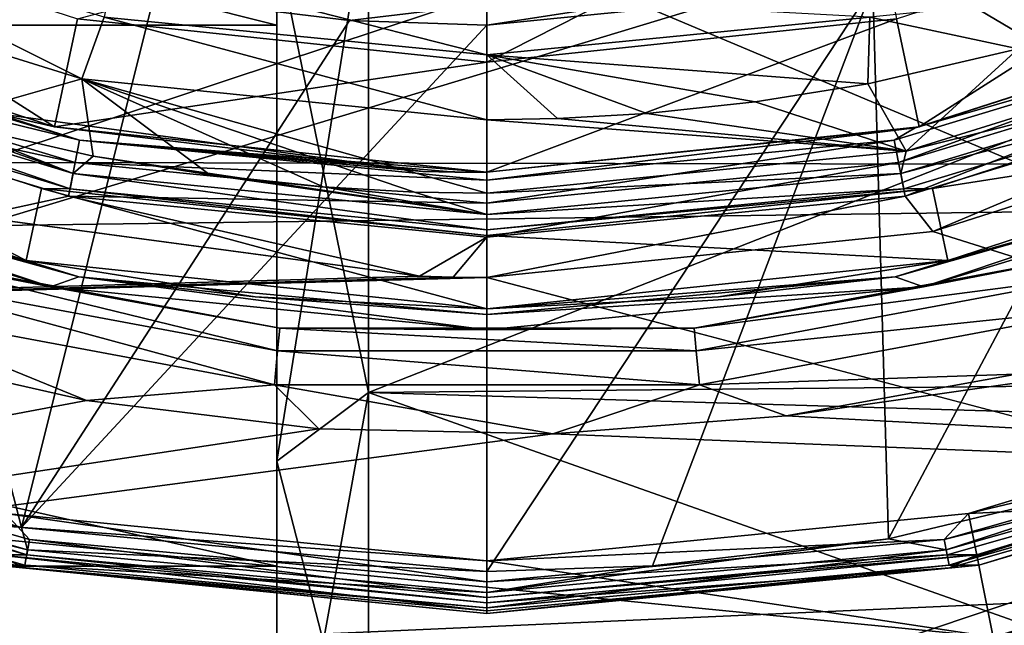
# Model space of a CAD drawing. Header units: millimetres. Extents: x -143 to 143, y -35 to 35.
# Tile 218 of 256: x 72.78 to 77.46, y -12.06 to -9.17. Entities that reach past the tile are written whole.
import ezdxf

# ---------------------------------------------------------------- set-up
doc = ezdxf.new("R2010")
doc.units = ezdxf.units.MM
doc.header["$LTSCALE"] = 65.185185
for name, color, linetype in [('127', 7, 'CONTINUOUS'), ('128', 7, 'CONTINUOUS'), ('140', 7, 'CONTINUOUS'), ('141', 7, 'CONTINUOUS'), ('16', 7, 'CONTINUOUS'), ('17', 7, 'CONTINUOUS'), ('216', 7, 'CONTINUOUS'), ('217', 7, 'CONTINUOUS'), ('218', 7, 'CONTINUOUS'), ('219', 7, 'CONTINUOUS'), ('220', 7, 'CONTINUOUS'), ('221', 7, 'CONTINUOUS'), ('222', 7, 'CONTINUOUS'), ('223', 7, 'CONTINUOUS'), ('224', 7, 'CONTINUOUS'), ('225', 7, 'CONTINUOUS'), ('226', 7, 'CONTINUOUS'), ('227', 7, 'CONTINUOUS'), ('230', 7, 'CONTINUOUS'), ('231', 7, 'CONTINUOUS'), ('232', 7, 'CONTINUOUS'), ('283', 7, 'CONTINUOUS'), ('284', 7, 'CONTINUOUS'), ('285', 7, 'CONTINUOUS'), ('286', 7, 'CONTINUOUS'), ('323', 7, 'CONTINUOUS'), ('326', 7, 'CONTINUOUS'), ('327', 7, 'CONTINUOUS'), ('330', 7, 'CONTINUOUS'), ('331', 7, 'CONTINUOUS'), ('332', 7, 'CONTINUOUS'), ('36', 7, 'CONTINUOUS'), ('38', 7, 'CONTINUOUS'), ('41', 7, 'CONTINUOUS'), ('42', 7, 'CONTINUOUS'), ('43', 7, 'CONTINUOUS'), ('44', 7, 'CONTINUOUS'), ('45', 7, 'CONTINUOUS'), ('484', 7, 'CONTINUOUS'), ('485', 7, 'CONTINUOUS'), ('486', 7, 'CONTINUOUS'), ('487', 7, 'CONTINUOUS'), ('488', 7, 'CONTINUOUS'), ('494', 7, 'CONTINUOUS'), ('495', 7, 'CONTINUOUS'), ('496', 7, 'CONTINUOUS'), ('497', 7, 'CONTINUOUS'), ('71', 7, 'CONTINUOUS')]:
    doc.layers.add(name, color=color, linetype=linetype)

msp = doc.modelspace()

# ---------------------------------------------------------------- linework, layer by layer
at = {"layer": '127', "linetype": 'CONTINUOUS'}
for points in [[(71.1969, -9.1816, -31.1913), (73.0612, -9.7471, -31.1913), (71.1553, -9.2818, -31.3537), (71.1969, -9.1816, -31.1913)], [(71.1969, -9.1816, -31.1913), (72.6638, -9.6204, -31), (73.0612, -9.7471, -31.1913), (71.1969, -9.1816, -31.1913)], [(71.0932, -9.4319, -31.4621), (71.1553, -9.2818, -31.3537), (73.04, -9.8535, -31.3537), (71.0932, -9.4319, -31.4621)], [(71.1553, -9.2818, -31.3537), (73.0612, -9.7471, -31.1913), (73.04, -9.8535, -31.3537), (71.1553, -9.2818, -31.3537)], [(73.0083, -10.0129, -31.4621), (72.5641, -10.1107, -31.5), (71.0932, -9.4319, -31.4621), (73.0083, -10.0129, -31.4621)], [(73.0083, -10.0129, -31.4621), (71.0932, -9.4319, -31.4621), (73.04, -9.8535, -31.3537), (73.0083, -10.0129, -31.4621)], [(72.6638, -9.6204, -31), (74.6947, -9.8953, -31), (73.0612, -9.7471, -31.1913), (72.6638, -9.6204, -31)], [(73.0612, -9.7471, -31.1913), (75, -9.9381, -31.1913), (73.04, -9.8535, -31.3537), (73.0612, -9.7471, -31.1913)], [(75, -9.9, -31), (75, -9.9381, -31.1913), (73.0612, -9.7471, -31.1913), (75, -9.9, -31)], [(74.8473, -9.8988, -31), (75, -9.9, -31), (73.0612, -9.7471, -31.1913), (74.8473, -9.8988, -31)], [(74.6947, -9.8953, -31), (74.8473, -9.8988, -31), (73.0612, -9.7471, -31.1913), (74.6947, -9.8953, -31)], [(75, -10.0466, -31.3537), (73.0083, -10.0129, -31.4621), (73.04, -9.8535, -31.3537), (75, -10.0466, -31.3537)], [(75, -9.9381, -31.1913), (75, -10.0466, -31.3537), (73.04, -9.8535, -31.3537), (75, -9.9381, -31.1913)], [(74.6793, -10.3951, -31.5), (72.5641, -10.1107, -31.5), (73.0083, -10.0129, -31.4621), (74.6793, -10.3951, -31.5)], [(75, -10.0466, -31.3537), (75, -10.209, -31.4621), (73.0083, -10.0129, -31.4621), (75, -10.0466, -31.3537)], [(75, -10.209, -31.4621), (74.6793, -10.3951, -31.5), (73.0083, -10.0129, -31.4621), (75, -10.209, -31.4621)], [(75, -10.209, -31.4621), (74.8396, -10.3988, -31.5), (74.6793, -10.3951, -31.5), (75, -10.209, -31.4621)], [(75, -10.209, -31.4621), (75, -10.4, -31.5), (74.8396, -10.3988, -31.5), (75, -10.209, -31.4621)]]:
    msp.add_3dface(points, dxfattribs=at)
at = {"layer": '128', "linetype": 'CONTINUOUS'}
for points in [[(70.973, -9.044, -29.5), (72.9415, -9.6836, -29.5), (72.6638, -9.6204, -31), (70.973, -9.044, -29.5)], [(72.9415, -9.6836, -29.5), (74.6947, -9.8953, -31), (72.6638, -9.6204, -31), (72.9415, -9.6836, -29.5)], [(72.9415, -9.6836, -29.5), (75, -9.9, -29.5), (74.6947, -9.8953, -31), (72.9415, -9.6836, -29.5)], [(75, -9.9, -29.5), (74.8473, -9.8988, -31), (74.6947, -9.8953, -31), (75, -9.9, -29.5)], [(75, -9.9, -29.5), (75, -9.9, -31), (74.8473, -9.8988, -31), (75, -9.9, -29.5)]]:
    msp.add_3dface(points, dxfattribs=at)
at = {"layer": '140', "linetype": 'CONTINUOUS'}
for points in [[(74, -8.8109, -14.229), (74, -11.2753, -12.3679), (74.4367, -8.5549, -13.8158), (74, -8.8109, -14.229)], [(74.4367, -8.5549, -13.8158), (74, -11.2753, -12.3679), (74.4367, -10.9479, -12.0086), (74.4367, -8.5549, -13.8158)], [(74.4367, -10.9479, 12.0086), (74, -8.811, 14.2289), (74.4367, -8.5549, 13.8158), (74.4367, -10.9479, 12.0086)], [(74, -11.2754, 12.3678), (74, -8.811, 14.2289), (74.4367, -10.9479, 12.0086), (74, -11.2754, 12.3678)], [(74, -11.2753, -12.3679), (74, -13.3559, -10.0854), (74.4367, -10.9479, -12.0086), (74, -11.2753, -12.3679)], [(74.4367, -10.9479, -12.0086), (74, -13.3559, -10.0854), (74.4367, -12.968, -9.7925), (74.4367, -10.9479, -12.0086)], [(74.4367, -12.968, 9.7925), (74, -11.2754, 12.3678), (74.4367, -10.9479, 12.0086), (74.4367, -12.968, 9.7925)], [(74, -13.356, 10.0853), (74, -11.2754, 12.3678), (74.4367, -12.968, 9.7925), (74, -13.356, 10.0853)]]:
    msp.add_3dface(points, dxfattribs=at)
at = {"layer": '141', "linetype": 'CONTINUOUS'}
for points in [[(80, -10.8964, 12.0553), (74.4367, -8.5549, 13.8158), (80, -8.5104, 13.8432), (80, -10.8964, 12.0553)], [(74.4367, -8.5549, -13.8158), (74.4367, -10.9479, -12.0086), (80, -8.7591, -13.6872), (74.4367, -8.5549, -13.8158)], [(74.4367, -10.9479, 12.0086), (74.4367, -8.5549, 13.8158), (80, -10.8964, 12.0553), (74.4367, -10.9479, 12.0086)], [(80, -8.7591, -13.6872), (74.4367, -10.9479, -12.0086), (80, -11.1124, -11.8565), (80, -8.7591, -13.6872)], [(80, -12.9156, 9.8616), (74.4367, -10.9479, 12.0086), (80, -10.8964, 12.0553), (80, -12.9156, 9.8616)], [(74.4367, -10.9479, -12.0086), (74.4367, -12.968, -9.7925), (80, -11.1124, -11.8565), (74.4367, -10.9479, -12.0086)], [(74.4367, -12.968, 9.7925), (74.4367, -10.9479, 12.0086), (80, -12.9156, 9.8616), (74.4367, -12.968, 9.7925)], [(80, -11.1124, -11.8565), (74.4367, -12.968, -9.7925), (80, -13.0916, -9.6266), (80, -11.1124, -11.8565)]]:
    msp.add_3dface(points, dxfattribs=at)
at = {"layer": '16', "linetype": 'CONTINUOUS'}
for points in [[(74, 13.8358, -19.5), (74, -13.8358, -19.5), (74, -3.0754, -16.4511), (74, 13.8358, -19.5)], [(74, -3.0754, -16.4511), (74, -13.8358, -19.5), (74, -6.046, -15.6058), (74, -3.0754, -16.4511)], [(74, -13.8358, -19.5), (74, -15.0705, -12.0655), (74, -6.046, -15.6058), (74, -13.8358, -19.5)], [(74, -6.046, -15.6058), (74, -15.0705, -12.0655), (74, -8.8109, -14.229), (74, -6.046, -15.6058)], [(74, -9.2, 14.8866), (74, -6.3124, 16.3219), (74, -6.0461, 15.6058), (74, -9.2, 14.8866)], [(74, -8.811, 14.2289), (74, -9.2, 14.8866), (74, -6.0461, 15.6058), (74, -8.811, 14.2289)], [(74, -8.8109, -14.229), (74, -15.0705, -12.0655), (74, -11.2753, -12.3679), (74, -8.8109, -14.229)], [(74, -11.7749, 12.9461), (74, -9.2, 14.8866), (74, -8.811, 14.2289), (74, -11.7749, 12.9461)], [(74, -11.2754, 12.3678), (74, -11.7749, 12.9461), (74, -8.811, 14.2289), (74, -11.2754, 12.3678)], [(74, -11.2753, -12.3679), (74, -15.0705, -12.0655), (74, -13.3559, -10.0854), (74, -11.2753, -12.3679)], [(74, -13.9503, 10.566), (74, -11.7749, 12.9461), (74, -11.2754, 12.3678), (74, -13.9503, 10.566)], [(74, -13.356, 10.0853), (74, -13.9503, 10.566), (74, -11.2754, 12.3678), (74, -13.356, 10.0853)]]:
    msp.add_3dface(points, dxfattribs=at)
at = {"layer": '17', "linetype": 'CONTINUOUS'}
for points in [[(74, -6.3124, 16.3219), (74, -9.2, 14.8866), (62.5, -6.3124, 16.3219), (74, -6.3124, 16.3219)], [(62.5, -6.3124, 16.3219), (74, -9.2, 14.8866), (62.5, -9.2, 14.8866), (62.5, -6.3124, 16.3219)], [(74, -9.2, 14.8866), (74, -11.7749, 12.9461), (62.5, -9.2, 14.8866), (74, -9.2, 14.8866)], [(62.5, -9.2, 14.8866), (74, -11.7749, 12.9461), (62.5, -11.7749, 12.9461), (62.5, -9.2, 14.8866)], [(74, -11.7749, 12.9461), (74, -13.9503, 10.566), (62.5, -11.7749, 12.9461), (74, -11.7749, 12.9461)], [(62.5, -11.7749, 12.9461), (74, -13.9503, 10.566), (62.5, -13.9503, 10.566), (62.5, -11.7749, 12.9461)]]:
    msp.add_3dface(points, dxfattribs=at)
at = {"layer": '216', "linetype": 'CONTINUOUS'}
for points in [[(72.9223, -10.4454, -44.4732), (71.1792, -9.8626, -44.4), (70.9244, -9.8393, -44.4732), (72.9223, -10.4454, -44.4732)], [(73.0565, -10.3967, -44.4), (71.1792, -9.8626, -44.4), (72.9223, -10.4454, -44.4732), (73.0565, -10.3967, -44.4)], [(71.1792, -9.8626, -44.4), (73.0565, -10.3967, -44.4), (71.7399, -10.0336, -44.3), (71.1792, -9.8626, -44.4)], [(71.7399, -10.0336, -44.3), (73.0565, -10.3967, -44.4), (72.8065, -10.3195, -44.3), (71.7399, -10.0336, -44.3)], [(72.8065, -10.3195, -44.3), (73.0565, -10.3967, -44.4), (73.8972, -10.4922, -44.3), (72.8065, -10.3195, -44.3)], [(75, -10.65, -44.4732), (73.0565, -10.3967, -44.4), (72.9223, -10.4454, -44.4732), (75, -10.65, -44.4732)], [(75, -10.5768, -44.4), (73.0565, -10.3967, -44.4), (75, -10.65, -44.4732), (75, -10.5768, -44.4)], [(73.0565, -10.3967, -44.4), (75, -10.5768, -44.4), (73.8972, -10.4922, -44.3), (73.0565, -10.3967, -44.4)], [(73.8972, -10.4922, -44.3), (75, -10.5768, -44.4), (75, -10.55, -44.3), (73.8972, -10.4922, -44.3)]]:
    msp.add_3dface(points, dxfattribs=at)
at = {"layer": '217', "linetype": 'CONTINUOUS'}
for points in [[(71.7399, -10.0336, -44.3), (72.8065, -10.3195, -44.3), (70.7089, -9.6379, -40.8), (71.7399, -10.0336, -44.3)], [(70.7089, -9.6379, -40.8), (72.8065, -10.3195, -44.3), (72.8066, -10.3195, -40.8), (70.7089, -9.6379, -40.8)], [(72.8065, -10.3195, -44.3), (73.8972, -10.4922, -44.3), (72.8066, -10.3195, -40.8), (72.8065, -10.3195, -44.3)], [(73.8972, -10.4922, -44.3), (75, -10.55, -44.3), (72.8066, -10.3195, -40.8), (73.8972, -10.4922, -44.3)], [(72.8066, -10.3195, -40.8), (75, -10.55, -44.3), (75, -10.55, -40.8), (72.8066, -10.3195, -40.8)]]:
    msp.add_3dface(points, dxfattribs=at)
at = {"layer": '218', "linetype": 'CONTINUOUS'}
for points in [[(79.2911, -9.6379, -40.8), (77.1934, -10.3195, -40.8), (78.2602, -10.0336, -44.3), (79.2911, -9.6379, -40.8)], [(78.2602, -10.0336, -44.3), (77.1934, -10.3195, -40.8), (77.1935, -10.3195, -44.3), (78.2602, -10.0336, -44.3)], [(77.1934, -10.3195, -40.8), (75, -10.55, -40.8), (76.1028, -10.4922, -44.3), (77.1934, -10.3195, -40.8)], [(77.1935, -10.3195, -44.3), (77.1934, -10.3195, -40.8), (76.1028, -10.4922, -44.3), (77.1935, -10.3195, -44.3)], [(75, -10.55, -40.8), (75, -10.55, -44.3), (76.1028, -10.4922, -44.3), (75, -10.55, -40.8)]]:
    msp.add_3dface(points, dxfattribs=at)
at = {"layer": '219', "linetype": 'CONTINUOUS'}
for points in [[(77.0777, -10.4454, -44.4732), (79.0756, -9.8393, -44.4732), (78.8208, -9.8626, -44.4), (77.0777, -10.4454, -44.4732)], [(77.1935, -10.3195, -44.3), (76.9435, -10.3967, -44.4), (78.8208, -9.8626, -44.4), (77.1935, -10.3195, -44.3)], [(76.9435, -10.3967, -44.4), (77.0777, -10.4454, -44.4732), (78.8208, -9.8626, -44.4), (76.9435, -10.3967, -44.4)], [(78.2602, -10.0336, -44.3), (77.1935, -10.3195, -44.3), (78.8208, -9.8626, -44.4), (78.2602, -10.0336, -44.3)], [(77.1935, -10.3195, -44.3), (76.1028, -10.4922, -44.3), (76.9435, -10.3967, -44.4), (77.1935, -10.3195, -44.3)], [(75, -10.55, -44.3), (75, -10.5768, -44.4), (76.9435, -10.3967, -44.4), (75, -10.55, -44.3)], [(75, -10.5768, -44.4), (77.0777, -10.4454, -44.4732), (76.9435, -10.3967, -44.4), (75, -10.5768, -44.4)], [(76.1028, -10.4922, -44.3), (75, -10.55, -44.3), (76.9435, -10.3967, -44.4), (76.1028, -10.4922, -44.3)], [(75, -10.5768, -44.4), (75, -10.65, -44.4732), (77.0777, -10.4454, -44.4732), (75, -10.5768, -44.4)]]:
    msp.add_3dface(points, dxfattribs=at)
at = {"layer": '220', "linetype": 'CONTINUOUS'}
for points in [[(77.1206, -9.9771, -40.1938), (79.2911, -9.6379, -40.8), (79.1488, -9.3181, -40.1938), (77.1206, -9.9771, -40.1938)], [(77.1934, -10.3195, -40.8), (79.2911, -9.6379, -40.8), (77.1206, -9.9771, -40.1938), (77.1934, -10.3195, -40.8)], [(75, -10.2, -40.1938), (77.1934, -10.3195, -40.8), (77.1206, -9.9771, -40.1938), (75, -10.2, -40.1938)], [(75, -10.55, -40.8), (77.1934, -10.3195, -40.8), (75, -10.2, -40.1938), (75, -10.55, -40.8)]]:
    msp.add_3dface(points, dxfattribs=at)
at = {"layer": '221', "linetype": 'CONTINUOUS'}
for points in [[(70.7089, -9.6379, -40.8), (72.8066, -10.3195, -40.8), (70.8512, -9.3181, -40.1938), (70.7089, -9.6379, -40.8)], [(70.8512, -9.3181, -40.1938), (72.8066, -10.3195, -40.8), (72.8794, -9.9771, -40.1938), (70.8512, -9.3181, -40.1938)], [(72.8066, -10.3195, -40.8), (75, -10.55, -40.8), (72.8794, -9.9771, -40.1938), (72.8066, -10.3195, -40.8)], [(75, -10.55, -40.8), (75, -10.2, -40.1938), (72.8794, -9.9771, -40.1938), (75, -10.55, -40.8)]]:
    msp.add_3dface(points, dxfattribs=at)
at = {"layer": '222', "linetype": 'CONTINUOUS'}
for points in [[(70.8512, -9.3181, -40.1938), (72.8794, -9.9771, -40.1938), (70.8513, -9.3182, -31.7), (70.8512, -9.3181, -40.1938)], [(70.8513, -9.3182, -31.7), (72.8794, -9.9771, -40.1938), (72.8793, -9.9771, -31.7), (70.8513, -9.3182, -31.7)], [(72.8794, -9.9771, -40.1938), (75, -10.2, -40.1938), (72.8793, -9.9771, -31.7), (72.8794, -9.9771, -40.1938)], [(75, -10.2, -40.1938), (75, -10.2, -31.7), (72.8793, -9.9771, -31.7), (75, -10.2, -40.1938)]]:
    msp.add_3dface(points, dxfattribs=at)
at = {"layer": '223', "linetype": 'CONTINUOUS'}
for points in [[(77.1206, -9.9771, -40.1938), (79.1488, -9.3181, -40.1938), (77.1207, -9.9771, -31.7), (77.1206, -9.9771, -40.1938)], [(77.1207, -9.9771, -31.7), (79.1488, -9.3181, -40.1938), (79.1487, -9.3182, -31.7), (77.1207, -9.9771, -31.7)], [(75, -10.2, -40.1938), (77.1206, -9.9771, -40.1938), (75, -10.2, -31.7), (75, -10.2, -40.1938)], [(75, -10.2, -31.7), (77.1206, -9.9771, -40.1938), (77.1207, -9.9771, -31.7), (75, -10.2, -31.7)]]:
    msp.add_3dface(points, dxfattribs=at)
at = {"layer": '224', "linetype": 'CONTINUOUS'}
for points in [[(78.9136, -9.2024, -31.5), (76.9962, -9.7987, -31.5), (78.8651, -9.3312, -31.5268), (78.9136, -9.2024, -31.5)], [(77.1207, -9.9771, -31.7), (79.1487, -9.3182, -31.7), (78.8931, -9.3989, -31.6001), (77.1207, -9.9771, -31.7)], [(78.8651, -9.3312, -31.5268), (76.9962, -9.7987, -31.5), (76.9704, -9.9059, -31.5268), (78.8651, -9.3312, -31.5268)], [(78.8651, -9.3312, -31.5268), (76.9704, -9.9059, -31.5268), (78.8931, -9.3989, -31.6001), (78.8651, -9.3312, -31.5268)], [(76.9704, -9.9059, -31.5268), (76.9847, -9.9778, -31.6001), (78.8931, -9.3989, -31.6001), (76.9704, -9.9059, -31.5268)], [(76.9847, -9.9778, -31.6001), (77.1207, -9.9771, -31.7), (78.8931, -9.3989, -31.6001), (76.9847, -9.9778, -31.6001)], [(76.9962, -9.7987, -31.5), (75, -9.9999, -31.5), (76.9704, -9.9059, -31.5268), (76.9962, -9.7987, -31.5)], [(76.9704, -9.9059, -31.5268), (75, -9.9999, -31.5), (75, -10.1, -31.5268), (76.9704, -9.9059, -31.5268)], [(76.9704, -9.9059, -31.5268), (75, -10.1, -31.5268), (76.9847, -9.9778, -31.6001), (76.9704, -9.9059, -31.5268)], [(75, -10.2, -31.7), (77.1207, -9.9771, -31.7), (75, -10.1733, -31.6001), (75, -10.2, -31.7)], [(75, -10.1733, -31.6001), (77.1207, -9.9771, -31.7), (76.9847, -9.9778, -31.6001), (75, -10.1733, -31.6001)], [(75, -10.1, -31.5268), (75, -10.1733, -31.6001), (76.9847, -9.9778, -31.6001), (75, -10.1, -31.5268)]]:
    msp.add_3dface(points, dxfattribs=at)
at = {"layer": '225', "linetype": 'CONTINUOUS'}
for points in [[(71.22, -8.8788, -31.5), (72.3813, -9.651, -31.5), (73.0717, -9.4554, -31.5), (71.22, -8.8788, -31.5)], [(76.9962, -9.7987, -31.5), (78.9136, -9.2024, -31.5), (77.5284, -9.3129, -31.5), (76.9962, -9.7987, -31.5)], [(76.8129, -9.4782, -31.5), (76.9962, -9.7987, -31.5), (77.5284, -9.3129, -31.5), (76.8129, -9.4782, -31.5)], [(72.3813, -9.651, -31.5), (73.1249, -9.8227, -31.5), (73.0717, -9.4554, -31.5), (72.3813, -9.651, -31.5)], [(74.6559, -9.9941, -31.5), (75, -9.9999, -31.5), (73.0717, -9.4554, -31.5), (74.6559, -9.9941, -31.5)], [(75, -9.9999, -31.5), (75, -9.65, -31.5), (73.0717, -9.4554, -31.5), (75, -9.9999, -31.5)], [(74.2199, -9.9695, -31.5), (74.6559, -9.9941, -31.5), (73.0717, -9.4554, -31.5), (74.2199, -9.9695, -31.5)], [(73.6816, -9.9127, -31.5), (74.2199, -9.9695, -31.5), (73.0717, -9.4554, -31.5), (73.6816, -9.9127, -31.5)], [(73.1249, -9.8227, -31.5), (73.6816, -9.9127, -31.5), (73.0717, -9.4554, -31.5), (73.1249, -9.8227, -31.5)], [(76.2774, -9.5651, -31.5), (76.9962, -9.7987, -31.5), (76.8129, -9.4782, -31.5), (76.2774, -9.5651, -31.5)], [(75.7618, -9.6199, -31.5), (76.9962, -9.7987, -31.5), (76.2774, -9.5651, -31.5), (75.7618, -9.6199, -31.5)], [(75, -9.65, -31.5), (76.9962, -9.7987, -31.5), (75.3356, -9.6442, -31.5), (75, -9.65, -31.5)], [(75, -9.9999, -31.5), (76.9962, -9.7987, -31.5), (75, -9.65, -31.5), (75, -9.9999, -31.5)], [(75.3356, -9.6442, -31.5), (76.9962, -9.7987, -31.5), (75.7618, -9.6199, -31.5), (75.3356, -9.6442, -31.5)]]:
    msp.add_3dface(points, dxfattribs=at)
at = {"layer": '226', "linetype": 'CONTINUOUS'}
for points in [[(70.8513, -9.3182, -31.7), (72.8793, -9.9771, -31.7), (71.1069, -9.3989, -31.6001), (70.8513, -9.3182, -31.7)], [(73.0296, -9.9059, -31.5268), (71.3657, -9.3161, -31.5), (71.1349, -9.3312, -31.5268), (73.0296, -9.9059, -31.5268)], [(72.3813, -9.651, -31.5), (71.3657, -9.3161, -31.5), (73.0296, -9.9059, -31.5268), (72.3813, -9.651, -31.5)], [(71.1349, -9.3312, -31.5268), (71.1069, -9.3989, -31.6001), (73.0153, -9.9778, -31.6001), (71.1349, -9.3312, -31.5268)], [(73.0296, -9.9059, -31.5268), (71.1349, -9.3312, -31.5268), (73.0153, -9.9778, -31.6001), (73.0296, -9.9059, -31.5268)], [(71.1069, -9.3989, -31.6001), (72.8793, -9.9771, -31.7), (73.0153, -9.9778, -31.6001), (71.1069, -9.3989, -31.6001)], [(73.1249, -9.8227, -31.5), (72.3813, -9.651, -31.5), (73.0296, -9.9059, -31.5268), (73.1249, -9.8227, -31.5)], [(75, -10.1, -31.5268), (73.1249, -9.8227, -31.5), (73.0296, -9.9059, -31.5268), (75, -10.1, -31.5268)], [(75, -10.1, -31.5268), (73.6816, -9.9127, -31.5), (73.1249, -9.8227, -31.5), (75, -10.1, -31.5268)], [(75, -10.1733, -31.6001), (73.0296, -9.9059, -31.5268), (73.0153, -9.9778, -31.6001), (75, -10.1733, -31.6001)], [(75, -10.1733, -31.6001), (75, -10.1, -31.5268), (73.0296, -9.9059, -31.5268), (75, -10.1733, -31.6001)], [(75, -10.1, -31.5268), (74.2199, -9.9695, -31.5), (73.6816, -9.9127, -31.5), (75, -10.1, -31.5268)], [(72.8793, -9.9771, -31.7), (75, -10.2, -31.7), (73.0153, -9.9778, -31.6001), (72.8793, -9.9771, -31.7)], [(75, -10.2, -31.7), (75, -10.1733, -31.6001), (73.0153, -9.9778, -31.6001), (75, -10.2, -31.7)], [(75, -10.1, -31.5268), (74.6559, -9.9941, -31.5), (74.2199, -9.9695, -31.5), (75, -10.1, -31.5268)], [(75, -10.1, -31.5268), (75, -9.9999, -31.5), (74.6559, -9.9941, -31.5), (75, -10.1, -31.5268)]]:
    msp.add_3dface(points, dxfattribs=at)
at = {"layer": '227', "linetype": 'CONTINUOUS'}
for points in [[(71.22, -8.8788, -31.5), (73.0717, -9.4554, -31.5), (71.4254, -8.6299, -31.4511), (71.22, -8.8788, -31.5)], [(71.4254, -8.6299, -31.4511), (73.0717, -9.4554, -31.5), (73.1777, -9.1615, -31.4511), (71.4254, -8.6299, -31.4511)], [(73.1777, -9.1615, -31.4511), (75, -9.341, -31.4511), (73.2321, -8.8878, -31.3088), (73.1777, -9.1615, -31.4511)], [(75, -9.341, -31.4511), (75, -9.062, -31.3088), (73.2321, -8.8878, -31.3088), (75, -9.341, -31.4511)], [(73.0717, -9.4554, -31.5), (75, -9.65, -31.5), (73.1777, -9.1615, -31.4511), (73.0717, -9.4554, -31.5)], [(73.1777, -9.1615, -31.4511), (75, -9.65, -31.5), (75, -9.341, -31.4511), (73.1777, -9.1615, -31.4511)]]:
    msp.add_3dface(points, dxfattribs=at)
at = {"layer": '230', "linetype": 'CONTINUOUS'}
for points in [[(77.5284, -9.3129, -31.5), (78.5025, -8.992, -31.5), (76.8223, -9.1615, -31.4511), (77.5284, -9.3129, -31.5)], [(75, -9.062, -31.3088), (75, -9.341, -31.4511), (76.8223, -9.1615, -31.4511), (75, -9.062, -31.3088)], [(75, -9.341, -31.4511), (76.8129, -9.4782, -31.5), (76.8223, -9.1615, -31.4511), (75, -9.341, -31.4511)], [(76.8129, -9.4782, -31.5), (77.5284, -9.3129, -31.5), (76.8223, -9.1615, -31.4511), (76.8129, -9.4782, -31.5)], [(75, -9.65, -31.5), (75.3356, -9.6442, -31.5), (75, -9.341, -31.4511), (75, -9.65, -31.5)], [(75.3356, -9.6442, -31.5), (75.7618, -9.6199, -31.5), (75, -9.341, -31.4511), (75.3356, -9.6442, -31.5)], [(75.7618, -9.6199, -31.5), (76.2774, -9.5651, -31.5), (75, -9.341, -31.4511), (75.7618, -9.6199, -31.5)], [(76.2774, -9.5651, -31.5), (76.8129, -9.4782, -31.5), (75, -9.341, -31.4511), (76.2774, -9.5651, -31.5)]]:
    msp.add_3dface(points, dxfattribs=at)
at = {"layer": '231', "linetype": 'CONTINUOUS'}
for points in [[(76.9492, -9.1701, -28.975), (75, -9.375, -28.975), (76.7984, -8.461, -29.7), (76.9492, -9.1701, -28.975)], [(75, -9.375, -28.975), (75, -8.65, -29.7), (76.7984, -8.461, -29.7), (75, -9.375, -28.975)]]:
    msp.add_3dface(points, dxfattribs=at)
at = {"layer": '232', "linetype": 'CONTINUOUS'}
msp.add_3dface([(75, -9.375, -28.975), (73.0508, -9.1701, -28.975), (75, -8.65, -29.7), (75, -9.375, -28.975)], dxfattribs=at)
at = {"layer": '283', "linetype": 'CONTINUOUS'}
for points in [[(77.3313, -11.7204, -46.5677), (79.5731, -11.0404, -46.5677), (77.3313, -11.7204, -44.7), (77.3313, -11.7204, -46.5677)], [(77.3313, -11.7204, -44.7), (79.5731, -11.0404, -46.5677), (79.5731, -11.0404, -44.7), (77.3313, -11.7204, -44.7)], [(75, -11.95, -46.5677), (77.3313, -11.7204, -46.5677), (75, -11.95, -44.7), (75, -11.95, -46.5677)], [(75, -11.95, -44.7), (77.3313, -11.7204, -46.5677), (77.3313, -11.7204, -44.7), (75, -11.95, -44.7)]]:
    msp.add_3dface(points, dxfattribs=at)
at = {"layer": '284', "linetype": 'CONTINUOUS'}
for points in [[(75, -11.95, -46.5677), (75, -11.95, -44.7), (72.6686, -11.7204, -44.7), (75, -11.95, -46.5677)], [(72.6687, -11.7204, -46.5677), (75, -11.95, -46.5677), (72.6686, -11.7204, -44.7), (72.6687, -11.7204, -46.5677)]]:
    msp.add_3dface(points, dxfattribs=at)
at = {"layer": '285', "linetype": 'CONTINUOUS'}
for points in [[(70.7193, -11.0498, -44.5268), (70.6928, -11.1181, -44.6001), (72.8091, -11.7202, -44.6001), (70.7193, -11.0498, -44.5268)], [(70.7193, -11.0498, -44.5268), (72.8226, -11.6482, -44.5268), (72.7077, -11.5242, -44.5), (70.7193, -11.0498, -44.5268)], [(72.8226, -11.6482, -44.5268), (70.7193, -11.0498, -44.5268), (72.8091, -11.7202, -44.6001), (72.8226, -11.6482, -44.5268)], [(70.6928, -11.1181, -44.6001), (72.6686, -11.7204, -44.7), (72.8091, -11.7202, -44.6001), (70.6928, -11.1181, -44.6001)], [(75, -11.85, -44.5268), (75, -11.75, -44.5), (72.7077, -11.5242, -44.5), (75, -11.85, -44.5268)], [(72.8226, -11.6482, -44.5268), (75, -11.85, -44.5268), (72.7077, -11.5242, -44.5), (72.8226, -11.6482, -44.5268)], [(72.8226, -11.6482, -44.5268), (72.8091, -11.7202, -44.6001), (75, -11.9233, -44.6001), (72.8226, -11.6482, -44.5268)], [(75, -11.85, -44.5268), (72.8226, -11.6482, -44.5268), (75, -11.9233, -44.6001), (75, -11.85, -44.5268)], [(72.6686, -11.7204, -44.7), (75, -11.95, -44.7), (72.8091, -11.7202, -44.6001), (72.6686, -11.7204, -44.7)], [(72.8091, -11.7202, -44.6001), (75, -11.95, -44.7), (75, -11.9233, -44.6001), (72.8091, -11.7202, -44.6001)]]:
    msp.add_3dface(points, dxfattribs=at)
at = {"layer": '286', "linetype": 'CONTINUOUS'}
for points in [[(77.2923, -11.5242, -44.5), (79.2807, -11.0498, -44.5268), (79.4965, -10.8556, -44.5), (77.2923, -11.5242, -44.5)], [(77.1774, -11.6482, -44.5268), (79.2807, -11.0498, -44.5268), (77.2923, -11.5242, -44.5), (77.1774, -11.6482, -44.5268)], [(79.2807, -11.0498, -44.5268), (77.1774, -11.6482, -44.5268), (79.3072, -11.1181, -44.6001), (79.2807, -11.0498, -44.5268)], [(77.3313, -11.7204, -44.7), (79.5731, -11.0404, -44.7), (79.3072, -11.1181, -44.6001), (77.3313, -11.7204, -44.7)], [(77.1774, -11.6482, -44.5268), (77.1909, -11.7202, -44.6001), (79.3072, -11.1181, -44.6001), (77.1774, -11.6482, -44.5268)], [(77.1909, -11.7202, -44.6001), (77.3313, -11.7204, -44.7), (79.3072, -11.1181, -44.6001), (77.1909, -11.7202, -44.6001)], [(75, -11.75, -44.5), (77.1774, -11.6482, -44.5268), (77.2923, -11.5242, -44.5), (75, -11.75, -44.5)], [(75, -11.75, -44.5), (75, -11.85, -44.5268), (77.1774, -11.6482, -44.5268), (75, -11.75, -44.5)], [(77.1774, -11.6482, -44.5268), (75, -11.85, -44.5268), (77.1909, -11.7202, -44.6001), (77.1774, -11.6482, -44.5268)], [(75, -11.9233, -44.6001), (77.3313, -11.7204, -44.7), (77.1909, -11.7202, -44.6001), (75, -11.9233, -44.6001)], [(75, -11.85, -44.5268), (75, -11.9233, -44.6001), (77.1909, -11.7202, -44.6001), (75, -11.85, -44.5268)], [(75, -11.95, -44.7), (77.3313, -11.7204, -44.7), (75, -11.9233, -44.6001), (75, -11.95, -44.7)]]:
    msp.add_3dface(points, dxfattribs=at)
at = {"layer": '323', "linetype": 'CONTINUOUS'}
msp.add_3dface([(78.585, -11.8182, -55), (78.7903, -13.3213, -56.5), (77.4094, -12.1127, -55), (78.585, -11.8182, -55)], dxfattribs=at)
at = {"layer": '326', "linetype": 'CONTINUOUS'}
for points in [[(79.726, -11.41, -44.5), (78.585, -11.8182, -55), (77.4095, -12.1127, -44.5), (79.726, -11.41, -44.5)], [(78.585, -11.8182, -55), (77.4094, -12.1127, -55), (77.4095, -12.1127, -44.5), (78.585, -11.8182, -55)]]:
    msp.add_3dface(points, dxfattribs=at)
at = {"layer": '327', "linetype": 'CONTINUOUS'}
for points in [[(77.2923, -11.5242, -44.5), (79.4965, -10.8556, -44.5), (79.726, -11.41, -44.5), (77.2923, -11.5242, -44.5)], [(72.7077, -11.5242, -44.5), (75, -11.75, -44.5), (70.274, -11.41, -44.5), (72.7077, -11.5242, -44.5)], [(75, -11.75, -44.5), (77.4095, -12.1127, -44.5), (70.274, -11.41, -44.5), (75, -11.75, -44.5)], [(77.4095, -12.1127, -44.5), (72.5905, -12.1127, -44.5), (70.274, -11.41, -44.5), (77.4095, -12.1127, -44.5)], [(77.2923, -11.5242, -44.5), (79.726, -11.41, -44.5), (77.4095, -12.1127, -44.5), (77.2923, -11.5242, -44.5)], [(75, -11.75, -44.5), (77.2923, -11.5242, -44.5), (77.4095, -12.1127, -44.5), (75, -11.75, -44.5)]]:
    msp.add_3dface(points, dxfattribs=at)
at = {"layer": '330', "linetype": 'CONTINUOUS'}
for points in [[(70.9244, -9.8393, -42), (72.0751, -10.2801, -41.8087), (72.9223, -10.4454, -42), (70.9244, -9.8393, -42)], [(77.0777, -10.4454, -42), (77.9249, -10.2801, -41.8087), (79.0756, -9.8393, -42), (77.0777, -10.4454, -42)], [(72.0751, -10.2801, -41.8087), (72.0454, -10.3844, -41.6463), (74.0038, -10.7505, -41.6463), (72.0751, -10.2801, -41.8087)], [(72.0751, -10.2801, -41.8087), (74.0138, -10.6425, -41.8087), (72.9223, -10.4454, -42), (72.0751, -10.2801, -41.8087)], [(74.0138, -10.6425, -41.8087), (72.0751, -10.2801, -41.8087), (74.0038, -10.7505, -41.6463), (74.0138, -10.6425, -41.8087)], [(75.9862, -10.6425, -41.8087), (77.9249, -10.2801, -41.8087), (77.0777, -10.4454, -42), (75.9862, -10.6425, -41.8087)], [(77.9249, -10.2801, -41.8087), (75.9862, -10.6425, -41.8087), (77.9546, -10.3844, -41.6463), (77.9249, -10.2801, -41.8087)], [(72.0009, -10.5407, -41.5379), (73.9888, -10.9123, -41.5379), (72.0454, -10.3844, -41.6463), (72.0009, -10.5407, -41.5379)], [(72.0454, -10.3844, -41.6463), (73.9888, -10.9123, -41.5379), (74.0038, -10.7505, -41.6463), (72.0454, -10.3844, -41.6463)], [(75.9862, -10.6425, -41.8087), (75.9962, -10.7505, -41.6463), (77.9546, -10.3844, -41.6463), (75.9862, -10.6425, -41.8087)], [(75.9962, -10.7505, -41.6463), (77.9991, -10.5407, -41.5379), (77.9546, -10.3844, -41.6463), (75.9962, -10.7505, -41.6463)], [(72.9223, -10.4454, -42), (74.0138, -10.6425, -41.8087), (75, -10.65, -42), (72.9223, -10.4454, -42)], [(75, -10.65, -42), (75.9862, -10.6425, -41.8087), (77.0777, -10.4454, -42), (75, -10.65, -42)], [(72.0077, -10.741, -41.5), (73.0943, -10.9859, -41.5), (72.0009, -10.5407, -41.5379), (72.0077, -10.741, -41.5)], [(72.0009, -10.5407, -41.5379), (73.0943, -10.9859, -41.5), (73.9888, -10.9123, -41.5379), (72.0009, -10.5407, -41.5379)], [(76.0112, -10.9123, -41.5379), (77.9991, -10.5407, -41.5379), (75.9962, -10.7505, -41.6463), (76.0112, -10.9123, -41.5379)], [(76.0112, -10.9123, -41.5379), (77.5203, -10.8614, -41.5), (77.9991, -10.5407, -41.5379), (76.0112, -10.9123, -41.5379)], [(74.0138, -10.6425, -41.8087), (74.0038, -10.7505, -41.6463), (75.9962, -10.7505, -41.6463), (74.0138, -10.6425, -41.8087)], [(74.0138, -10.6425, -41.8087), (75.9862, -10.6425, -41.8087), (75, -10.65, -42), (74.0138, -10.6425, -41.8087)], [(75.9862, -10.6425, -41.8087), (74.0138, -10.6425, -41.8087), (75.9962, -10.7505, -41.6463), (75.9862, -10.6425, -41.8087)], [(73.9888, -10.9123, -41.5379), (76.0112, -10.9123, -41.5379), (74.0038, -10.7505, -41.6463), (73.9888, -10.9123, -41.5379)], [(74.0038, -10.7505, -41.6463), (76.0112, -10.9123, -41.5379), (75.9962, -10.7505, -41.6463), (74.0038, -10.7505, -41.6463)], [(76.424, -11.0587, -41.5), (77.5203, -10.8614, -41.5), (76.0112, -10.9123, -41.5379), (76.424, -11.0587, -41.5)], [(73.0943, -10.9859, -41.5), (74.2, -11.1213, -41.5), (73.9888, -10.9123, -41.5379), (73.0943, -10.9859, -41.5)], [(74.2, -11.1213, -41.5), (75.3135, -11.1456, -41.5), (73.9888, -10.9123, -41.5379), (74.2, -11.1213, -41.5)], [(73.9888, -10.9123, -41.5379), (75.3135, -11.1456, -41.5), (76.0112, -10.9123, -41.5379), (73.9888, -10.9123, -41.5379)], [(75.3135, -11.1456, -41.5), (76.424, -11.0587, -41.5), (76.0112, -10.9123, -41.5379), (75.3135, -11.1456, -41.5)]]:
    msp.add_3dface(points, dxfattribs=at)
at = {"layer": '331', "linetype": 'CONTINUOUS'}
for points in [[(72.9223, -10.4454, -44.4732), (70.9244, -9.8393, -44.4732), (72.9223, -10.4454, -42), (72.9223, -10.4454, -44.4732)], [(70.9244, -9.8393, -44.4732), (70.9244, -9.8393, -42), (72.9223, -10.4454, -42), (70.9244, -9.8393, -44.4732)], [(79.0756, -9.8393, -44.4732), (77.0777, -10.4454, -44.4732), (79.0756, -9.8393, -42), (79.0756, -9.8393, -44.4732)], [(77.0777, -10.4454, -44.4732), (77.0777, -10.4454, -42), (79.0756, -9.8393, -42), (77.0777, -10.4454, -44.4732)], [(75, -10.65, -44.4732), (72.9223, -10.4454, -44.4732), (75, -10.65, -42), (75, -10.65, -44.4732)], [(72.9223, -10.4454, -44.4732), (72.9223, -10.4454, -42), (75, -10.65, -42), (72.9223, -10.4454, -44.4732)], [(77.0777, -10.4454, -44.4732), (75, -10.65, -44.4732), (77.0777, -10.4454, -42), (77.0777, -10.4454, -44.4732)], [(75, -10.65, -44.4732), (75, -10.65, -42), (77.0777, -10.4454, -42), (75, -10.65, -44.4732)]]:
    msp.add_3dface(points, dxfattribs=at)
at = {"layer": '332', "linetype": 'CONTINUOUS'}
for points in [[(77.5203, -10.8614, -41.5), (76.424, -11.0587, -41.5), (87.9385, -9.4125, -41.5), (77.5203, -10.8614, -41.5)], [(87.9385, -9.4125, -41.5), (76.424, -11.0587, -41.5), (86.0503, -11.5711, -41.5), (87.9385, -9.4125, -41.5)], [(73.0943, -10.9859, -41.5), (72.0077, -10.741, -41.5), (65.0205, -12.5064, -41.5), (73.0943, -10.9859, -41.5)], [(74.2, -11.1213, -41.5), (73.0943, -10.9859, -41.5), (65.0205, -12.5064, -41.5), (74.2, -11.1213, -41.5)], [(76.424, -11.0587, -41.5), (75.3135, -11.1456, -41.5), (86.0503, -11.5711, -41.5), (76.424, -11.0587, -41.5)], [(75.3135, -11.1456, -41.5), (74.2, -11.1213, -41.5), (65.0205, -12.5064, -41.5), (75.3135, -11.1456, -41.5)], [(86.0503, -11.5711, -41.5), (75.3135, -11.1456, -41.5), (65.0205, -12.5064, -41.5), (86.0503, -11.5711, -41.5)], [(83.8071, -13.358, -41.5), (86.0503, -11.5711, -41.5), (65.0205, -12.5064, -41.5), (83.8071, -13.358, -41.5)]]:
    msp.add_3dface(points, dxfattribs=at)
at = {"layer": '36', "linetype": 'CONTINUOUS'}
for points in [[(71.3187, -8.2675, -24), (62, -13.357, -24), (73.1182, -8.8522, -24), (71.3187, -8.2675, -24)], [(76.8818, -8.8522, -24), (84.5, -13.357, -24), (78.6812, -8.2675, -24), (76.8818, -8.8522, -24)], [(62, -13.357, -24), (84.5, -13.357, -24), (76.8818, -8.8522, -24), (62, -13.357, -24)], [(75, -9.05, -24), (62, -13.357, -24), (76.8818, -8.8522, -24), (75, -9.05, -24)], [(62, -13.357, -24), (75, -9.05, -24), (73.1182, -8.8522, -24), (62, -13.357, -24)]]:
    msp.add_3dface(points, dxfattribs=at)
at = {"layer": '38', "linetype": 'CONTINUOUS'}
for points in [[(74, -13.8358, -19.5), (74, 13.8358, -19.5), (84.5, -13.8358, -19.5), (74, -13.8358, -19.5)], [(74, 13.8358, -19.5), (84.5, 13.8358, -19.5), (84.5, -13.8358, -19.5), (74, 13.8358, -19.5)]]:
    msp.add_3dface(points, dxfattribs=at)
at = {"layer": '41', "linetype": 'CONTINUOUS'}
for points in [[(70.973, -9.044, -29.5), (71.1868, -8.5645, -28.975), (72.9415, -9.6836, -29.5), (70.973, -9.044, -29.5)], [(71.1868, -8.5645, -28.975), (73.0508, -9.1701, -28.975), (72.9415, -9.6836, -29.5), (71.1868, -8.5645, -28.975)], [(73.0508, -9.1701, -28.975), (75, -9.375, -28.975), (72.9415, -9.6836, -29.5), (73.0508, -9.1701, -28.975)], [(72.9415, -9.6836, -29.5), (75, -9.375, -28.975), (75, -9.9, -29.5), (72.9415, -9.6836, -29.5)]]:
    msp.add_3dface(points, dxfattribs=at)
at = {"layer": '42', "linetype": 'CONTINUOUS'}
for points in [[(76.9492, -9.1701, -28.975), (78.8132, -8.5645, -28.975), (77.0585, -9.6836, -29.5), (76.9492, -9.1701, -28.975)], [(77.0585, -9.6836, -29.5), (78.8132, -8.5645, -28.975), (79.027, -9.044, -29.5), (77.0585, -9.6836, -29.5)], [(75, -9.9, -29.5), (75, -9.375, -28.975), (76.9492, -9.1701, -28.975), (75, -9.9, -29.5)], [(75, -9.9, -29.5), (76.9492, -9.1701, -28.975), (77.0585, -9.6836, -29.5), (75, -9.9, -29.5)]]:
    msp.add_3dface(points, dxfattribs=at)
at = {"layer": '43', "linetype": 'CONTINUOUS'}
for points in [[(77.0585, -9.6836, -29.5), (79.027, -9.044, -29.5), (78.9895, -9.0606, -31), (77.0585, -9.6836, -29.5)], [(77.0384, -9.6879, -31), (77.0585, -9.6836, -29.5), (78.9895, -9.0606, -31), (77.0384, -9.6879, -31)], [(75, -9.9, -29.5), (77.0585, -9.6836, -29.5), (75, -9.9, -31), (75, -9.9, -29.5)], [(75, -9.9, -31), (77.0585, -9.6836, -29.5), (77.0384, -9.6879, -31), (75, -9.9, -31)]]:
    msp.add_3dface(points, dxfattribs=at)
at = {"layer": '44', "linetype": 'CONTINUOUS'}
for points in [[(77.0384, -9.6879, -31), (78.9895, -9.0606, -31), (78.8031, -9.1816, -31.1913), (77.0384, -9.6879, -31)], [(76.9388, -9.7471, -31.1913), (77.0384, -9.6879, -31), (78.8031, -9.1816, -31.1913), (76.9388, -9.7471, -31.1913)], [(76.9388, -9.7471, -31.1913), (78.8031, -9.1816, -31.1913), (76.96, -9.8535, -31.3537), (76.9388, -9.7471, -31.1913)], [(76.96, -9.8535, -31.3537), (78.8031, -9.1816, -31.1913), (78.8447, -9.2818, -31.3537), (76.96, -9.8535, -31.3537)], [(76.9917, -10.0129, -31.4621), (76.96, -9.8535, -31.3537), (78.8447, -9.2818, -31.3537), (76.9917, -10.0129, -31.4621)], [(78.9068, -9.4319, -31.4621), (76.9917, -10.0129, -31.4621), (78.8447, -9.2818, -31.3537), (78.9068, -9.4319, -31.4621)], [(76.9917, -10.0129, -31.4621), (78.9068, -9.4319, -31.4621), (77.1226, -10.1811, -31.5), (76.9917, -10.0129, -31.4621)], [(77.1226, -10.1811, -31.5), (78.9068, -9.4319, -31.4621), (79.1769, -9.5244, -31.5), (77.1226, -10.1811, -31.5)], [(75, -9.9, -31), (77.0384, -9.6879, -31), (75, -9.9381, -31.1913), (75, -9.9, -31)], [(75, -9.9381, -31.1913), (77.0384, -9.6879, -31), (76.9388, -9.7471, -31.1913), (75, -9.9381, -31.1913)], [(75, -9.9381, -31.1913), (76.9388, -9.7471, -31.1913), (75, -10.0466, -31.3537), (75, -9.9381, -31.1913)], [(75, -10.0466, -31.3537), (76.9388, -9.7471, -31.1913), (76.96, -9.8535, -31.3537), (75, -10.0466, -31.3537)], [(76.9917, -10.0129, -31.4621), (75, -10.209, -31.4621), (76.96, -9.8535, -31.3537), (76.9917, -10.0129, -31.4621)], [(75, -10.209, -31.4621), (75, -10.0466, -31.3537), (76.96, -9.8535, -31.3537), (75, -10.209, -31.4621)], [(75, -10.209, -31.4621), (76.9917, -10.0129, -31.4621), (75, -10.4, -31.5), (75, -10.209, -31.4621)], [(75, -10.4, -31.5), (76.9917, -10.0129, -31.4621), (77.1226, -10.1811, -31.5), (75, -10.4, -31.5)]]:
    msp.add_3dface(points, dxfattribs=at)
at = {"layer": '45', "linetype": 'CONTINUOUS'}
for points in [[(92.5, -15.0162, -31.5), (77.1226, -10.1811, -31.5), (79.1769, -9.5244, -31.5), (92.5, -15.0162, -31.5)], [(74.6793, -10.3951, -31.5), (-92.5, -15.0162, -31.5), (72.5641, -10.1107, -31.5), (74.6793, -10.3951, -31.5)], [(92.5, -15.0162, -31.5), (75, -10.4, -31.5), (77.1226, -10.1811, -31.5), (92.5, -15.0162, -31.5)], [(74.8396, -10.3988, -31.5), (-92.5, -15.0162, -31.5), (74.6793, -10.3951, -31.5), (74.8396, -10.3988, -31.5)], [(75, -10.4, -31.5), (-92.5, -15.0162, -31.5), (74.8396, -10.3988, -31.5), (75, -10.4, -31.5)], [(75, -10.4, -31.5), (92.5, -15.0162, -31.5), (-92.5, -15.0162, -31.5), (75, -10.4, -31.5)]]:
    msp.add_3dface(points, dxfattribs=at)
at = {"layer": '484', "linetype": 'CONTINUOUS'}
for points in [[(78.6, -8.4664, -48.5), (76.9123, -11.644, -48.5), (76.8366, -9.0148, -48.5), (78.6, -8.4664, -48.5)], [(78.5728, -11.246, -48.5), (76.9123, -11.644, -48.5), (78.6, -8.4664, -48.5), (78.5728, -11.246, -48.5)], [(72.7842, -11.5901, -48.5), (70.6462, -10.9674, -48.5), (72.0406, -8.7108, -48.5), (72.7842, -11.5901, -48.5)], [(73.414, -9.0623, -48.5), (72.7842, -11.5901, -48.5), (72.0406, -8.7108, -48.5), (73.414, -9.0623, -48.5)], [(75.7883, -11.7737, -48.5), (75, -11.8, -48.5), (76.8366, -9.0148, -48.5), (75.7883, -11.7737, -48.5)], [(75, -11.8, -48.5), (75, -9.2, -48.5), (76.8366, -9.0148, -48.5), (75, -11.8, -48.5)], [(76.9123, -11.644, -48.5), (75.7883, -11.7737, -48.5), (76.8366, -9.0148, -48.5), (76.9123, -11.644, -48.5)], [(74.3459, -9.1767, -48.5), (72.7842, -11.5901, -48.5), (73.414, -9.0623, -48.5), (74.3459, -9.1767, -48.5)], [(75, -9.2, -48.5), (72.7842, -11.5901, -48.5), (74.3459, -9.1767, -48.5), (75, -9.2, -48.5)], [(75, -11.8, -48.5), (72.7842, -11.5901, -48.5), (75, -9.2, -48.5), (75, -11.8, -48.5)]]:
    msp.add_3dface(points, dxfattribs=at)
at = {"layer": '485', "linetype": 'CONTINUOUS'}
for points in [[(77.1866, -11.6974, -48.4732), (78.5728, -11.246, -48.5), (79.2988, -11.0964, -48.4732), (77.1866, -11.6974, -48.4732)], [(77.1866, -11.6974, -48.4732), (79.2988, -11.0964, -48.4732), (77.2001, -11.7694, -48.3999), (77.1866, -11.6974, -48.4732)], [(79.2988, -11.0964, -48.4732), (79.3252, -11.1647, -48.3999), (77.2001, -11.7694, -48.3999), (79.2988, -11.0964, -48.4732)], [(79.5922, -11.0865, -48.3), (77.3411, -11.7694, -48.3), (79.3252, -11.1647, -48.3999), (79.5922, -11.0865, -48.3)], [(79.3252, -11.1647, -48.3999), (77.3411, -11.7694, -48.3), (77.2001, -11.7694, -48.3999), (79.3252, -11.1647, -48.3999)], [(76.9123, -11.644, -48.5), (78.5728, -11.246, -48.5), (77.1866, -11.6974, -48.4732), (76.9123, -11.644, -48.5)], [(75.7883, -11.7737, -48.5), (76.9123, -11.644, -48.5), (75, -11.9, -48.4732), (75.7883, -11.7737, -48.5)], [(75, -11.9, -48.4732), (76.9123, -11.644, -48.5), (77.1866, -11.6974, -48.4732), (75, -11.9, -48.4732)], [(75, -11.9, -48.4732), (77.1866, -11.6974, -48.4732), (75, -11.9733, -48.3999), (75, -11.9, -48.4732)], [(77.1866, -11.6974, -48.4732), (77.2001, -11.7694, -48.3999), (75, -11.9733, -48.3999), (77.1866, -11.6974, -48.4732)], [(77.3411, -11.7694, -48.3), (75, -12, -48.3), (77.2001, -11.7694, -48.3999), (77.3411, -11.7694, -48.3)], [(77.2001, -11.7694, -48.3999), (75, -12, -48.3), (75, -11.9733, -48.3999), (77.2001, -11.7694, -48.3999)], [(75, -11.8, -48.5), (75.7883, -11.7737, -48.5), (75, -11.9, -48.4732), (75, -11.8, -48.5)]]:
    msp.add_3dface(points, dxfattribs=at)
at = {"layer": '486', "linetype": 'CONTINUOUS'}
for points in [[(70.6462, -10.9674, -48.5), (72.7842, -11.5901, -48.5), (70.7012, -11.0964, -48.4732), (70.6462, -10.9674, -48.5)], [(70.7012, -11.0964, -48.4732), (72.8134, -11.6974, -48.4732), (70.6748, -11.1647, -48.3999), (70.7012, -11.0964, -48.4732)], [(70.7012, -11.0964, -48.4732), (72.7842, -11.5901, -48.5), (72.8134, -11.6974, -48.4732), (70.7012, -11.0964, -48.4732)], [(72.8134, -11.6974, -48.4732), (72.7999, -11.7694, -48.3999), (70.6748, -11.1647, -48.3999), (72.8134, -11.6974, -48.4732)], [(72.7999, -11.7694, -48.3999), (72.6589, -11.7694, -48.3), (70.6748, -11.1647, -48.3999), (72.7999, -11.7694, -48.3999)], [(72.7842, -11.5901, -48.5), (75, -11.8, -48.5), (72.8134, -11.6974, -48.4732), (72.7842, -11.5901, -48.5)], [(72.8134, -11.6974, -48.4732), (75, -11.9, -48.4732), (72.7999, -11.7694, -48.3999), (72.8134, -11.6974, -48.4732)], [(75, -11.8, -48.5), (75, -11.9, -48.4732), (72.8134, -11.6974, -48.4732), (75, -11.8, -48.5)], [(75, -11.9733, -48.3999), (75, -12, -48.3), (72.6589, -11.7694, -48.3), (75, -11.9733, -48.3999)], [(75, -11.9733, -48.3999), (72.6589, -11.7694, -48.3), (72.7999, -11.7694, -48.3999), (75, -11.9733, -48.3999)], [(75, -11.9, -48.4732), (75, -11.9733, -48.3999), (72.7999, -11.7694, -48.3999), (75, -11.9, -48.4732)]]:
    msp.add_3dface(points, dxfattribs=at)
at = {"layer": '487', "linetype": 'CONTINUOUS'}
for points in [[(72.6589, -11.7694, -48.3), (75, -12, -48.3), (72.6589, -11.7694, -46.7), (72.6589, -11.7694, -48.3)], [(72.6589, -11.7694, -46.7), (75, -12, -48.3), (75, -12, -46.7), (72.6589, -11.7694, -46.7)]]:
    msp.add_3dface(points, dxfattribs=at)
at = {"layer": '488', "linetype": 'CONTINUOUS'}
for points in [[(72.7974, -11.783, -46.6293), (72.6687, -11.7204, -46.5677), (70.6698, -11.1776, -46.6293), (72.7974, -11.783, -46.6293)], [(72.6589, -11.7694, -46.7), (72.7974, -11.783, -46.6293), (70.6698, -11.1776, -46.6293), (72.6589, -11.7694, -46.7)], [(75, -11.95, -46.5677), (72.6687, -11.7204, -46.5677), (75, -11.9871, -46.6293), (75, -11.95, -46.5677)], [(75, -11.9871, -46.6293), (72.6687, -11.7204, -46.5677), (72.7974, -11.783, -46.6293), (75, -11.9871, -46.6293)], [(72.6589, -11.7694, -46.7), (75, -12, -46.7), (72.7974, -11.783, -46.6293), (72.6589, -11.7694, -46.7)], [(75, -12, -46.7), (75, -11.9871, -46.6293), (72.7974, -11.783, -46.6293), (75, -12, -46.7)]]:
    msp.add_3dface(points, dxfattribs=at)
at = {"layer": '494', "linetype": 'CONTINUOUS'}
for points in [[(74.3459, -9.1767, -48.5), (73.414, -9.0623, -48.5), (75, -9.1001, -48.4733), (74.3459, -9.1767, -48.5)], [(75, -9.2, -48.5), (74.3459, -9.1767, -48.5), (75, -9.1001, -48.4733), (75, -9.2, -48.5)]]:
    msp.add_3dface(points, dxfattribs=at)
at = {"layer": '495', "linetype": 'CONTINUOUS'}
for points in [[(76.8366, -9.0148, -48.5), (75, -9.2, -48.5), (76.7753, -8.9252, -48.4733), (76.8366, -9.0148, -48.5)], [(75, -9.2, -48.5), (75, -9.1001, -48.4733), (76.7753, -8.9252, -48.4733), (75, -9.2, -48.5)]]:
    msp.add_3dface(points, dxfattribs=at)
at = {"layer": '496', "linetype": 'CONTINUOUS'}
for points in [[(79.5731, -11.0404, -46.5677), (77.3313, -11.7204, -46.5677), (79.3302, -11.1776, -46.6293), (79.5731, -11.0404, -46.5677)], [(79.5922, -11.0866, -46.7), (79.3302, -11.1776, -46.6293), (77.3411, -11.7694, -46.7), (79.5922, -11.0866, -46.7)], [(79.3302, -11.1776, -46.6293), (77.3313, -11.7204, -46.5677), (77.2026, -11.783, -46.6293), (79.3302, -11.1776, -46.6293)], [(79.3302, -11.1776, -46.6293), (77.2026, -11.783, -46.6293), (77.3411, -11.7694, -46.7), (79.3302, -11.1776, -46.6293)], [(77.3313, -11.7204, -46.5677), (75, -11.95, -46.5677), (77.2026, -11.783, -46.6293), (77.3313, -11.7204, -46.5677)], [(75, -11.9871, -46.6293), (75, -12, -46.7), (77.3411, -11.7694, -46.7), (75, -11.9871, -46.6293)], [(77.2026, -11.783, -46.6293), (75, -11.9871, -46.6293), (77.3411, -11.7694, -46.7), (77.2026, -11.783, -46.6293)], [(75, -11.95, -46.5677), (75, -11.9871, -46.6293), (77.2026, -11.783, -46.6293), (75, -11.95, -46.5677)]]:
    msp.add_3dface(points, dxfattribs=at)
at = {"layer": '497', "linetype": 'CONTINUOUS'}
for points in [[(77.3411, -11.7694, -48.3), (79.5922, -11.0865, -48.3), (77.3411, -11.7694, -46.7), (77.3411, -11.7694, -48.3)], [(79.5922, -11.0865, -48.3), (79.5922, -11.0866, -46.7), (77.3411, -11.7694, -46.7), (79.5922, -11.0865, -48.3)], [(75, -12, -48.3), (77.3411, -11.7694, -48.3), (75, -12, -46.7), (75, -12, -48.3)], [(75, -12, -46.7), (77.3411, -11.7694, -48.3), (77.3411, -11.7694, -46.7), (75, -12, -46.7)]]:
    msp.add_3dface(points, dxfattribs=at)
at = {"layer": '71', "linetype": 'CONTINUOUS'}
for points in [[(92.5, -6.7495, 19.357), (-92.5, -6.529, 19.4325), (-92.5, -9.5787, 18.1245), (92.5, -6.7495, 19.357)], [(92.5, -9.8866, 17.9584), (92.5, -6.7495, 19.357), (-92.5, -9.5787, 18.1245), (92.5, -9.8866, 17.9584)], [(92.5, -9.8866, 17.9584), (-92.5, -9.5787, 18.1245), (-92.5, -12.3773, 16.3417), (92.5, -9.8866, 17.9584)], [(92.5, -12.746, 16.0558), (92.5, -9.8866, 17.9584), (-92.5, -12.3773, 16.3417), (92.5, -12.746, 16.0558)]]:
    msp.add_3dface(points, dxfattribs=at)

doc.saveas('drawing.dxf')
